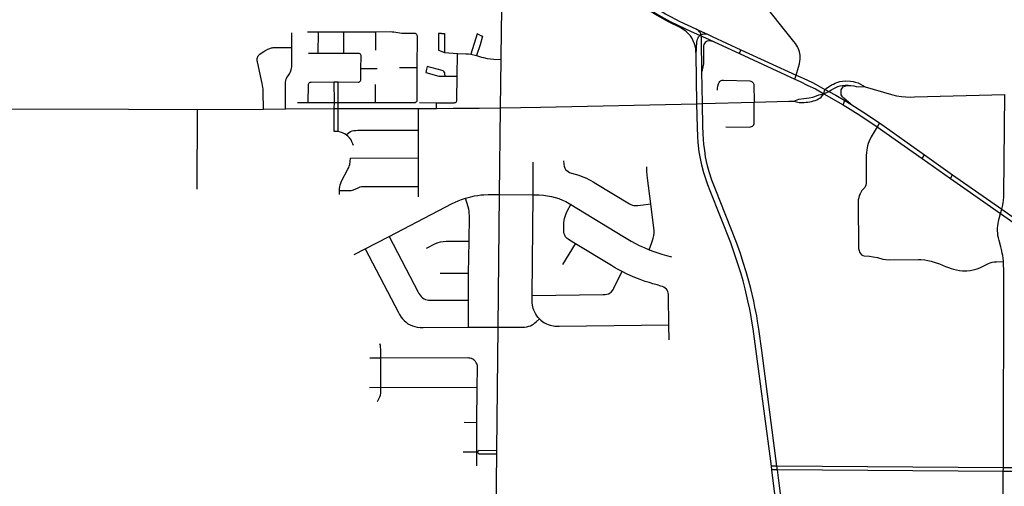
# Model space of a CAD drawing. Extents: x 1410746 to 1533160, y 578873 to 704954.
# Tile 115 of 227: x 1459796 to 1470244, y 663332 to 668278. Entities that reach past the tile are written whole.
import ezdxf

# ---------------------------------------------------------------- set-up
doc = ezdxf.new("R2010")
doc.units = 0
doc.header["$MEASUREMENT"] = 0
doc.layers.add('MC_STREETS', color=254, linetype='CONTINUOUS')

msp = doc.modelspace()

# ---------------------------------------------------------------- linework, layer by layer
at = {"layer": 'MC_STREETS'}
for p, q in [((1462965.49245, 668145.7691), (1462850.280975, 668145.52945)), ((1462964.8621, 667921.016725), (1462965.49245, 668145.7691)), ((1463574.14865, 668147.559), (1463235.9577, 668145.8729)), ((1463236.967775, 667920.31315), (1463235.9577, 668145.8729)), ((1463574.76015, 667955.9461), (1463574.14865, 668147.559)), ((1466973.202525, 668179.696925), (1467094.49055, 668123.60215)), ((1462684.706725, 667982.290025), (1462682.88385, 668137.5014)), ((1467166.11315, 668042.165875), (1467434.026775, 667919.815825)), ((1464303.7279, 667931.356575), (1464442.463225, 667919.918275)), ((1467434.026775, 667919.815825), (1467449.7431, 667959.86905)), ((1467449.7431, 667959.86905), (1468035.86045, 667691.2248)), ((1462964.8621, 667921.016725), (1462861.7393, 667921.5711)), ((1463236.967775, 667920.31315), (1462964.8621, 667921.016725)), ((1464438.662325, 667680.211275), (1464442.463225, 667919.918275)), ((1464583.9456, 667913.531375), (1464644.6626, 667898.8866)), ((1464897.299025, 667344.58885), (1464903.484875, 667856.2114)), ((1466982.0206, 667387.430425), (1466975.32775, 667911.8423)), ((1467434.026775, 667919.815825), (1468021.902575, 667649.022875)), ((1463417.48215, 667761.20205), (1463590.677375, 667761.5993)), ((1463827.2864, 667771.716775), (1464014.8764, 667772.2247)), ((1467041.34425, 667388.79315), (1467035.5646, 667729.414275)), ((1463133.982575, 667617.93985), (1463173.8824, 667617.9571)), ((1463135.04685, 667399.71665), (1463133.982575, 667617.93985)), ((1463174.16025, 667399.126025), (1463173.8824, 667617.9571)), ((1464309.7605, 667680.495525), (1464438.662325, 667680.211275)), ((1468021.902575, 667649.022875), (1468035.86045, 667691.2248)), ((1463571.2375, 667401.803375), (1463570.96495, 667590.28635)), ((1468329.22025, 667493.52105), (1468340.735125, 667539.43765)), ((1468329.22025, 667493.52105), (1468383.5036, 667516.045)), ((1468340.735125, 667539.43765), (1468383.5036, 667516.045)), ((1468329.22025, 667493.52105), (1468533.9642, 667375.444225)), ((1468533.9642, 667375.444225), (1468552.74515, 667420.4431)), ((1468552.74515, 667420.4431), (1468616.6979, 667382.032275)), ((1461679.350825, 666482.4257), (1461683.9932, 667327.5116)), ((1461683.9932, 667327.5116), (1462381.7711, 667330.5999)), ((1462381.7711, 667330.5999), (1462615.5277, 667332.71985)), ((1462615.5277, 667332.71985), (1463132.738425, 667337.03155)), ((1462742.6376, 667398.935475), (1462857.95085, 667399.074725)), ((1462857.95085, 667399.074725), (1463135.04685, 667399.71665)), ((1463132.738425, 667337.03155), (1463135.04685, 667399.71665)), ((1463132.738425, 667337.03155), (1463173.826825, 667336.68235)), ((1463135.04685, 667399.71665), (1463174.16025, 667399.126025)), ((1463173.5788, 667092.255425), (1463173.826825, 667336.68235)), ((1463173.826825, 667336.68235), (1463174.16025, 667399.126025)), ((1463174.16025, 667399.126025), (1463571.2375, 667401.803375)), ((1464027.310125, 667338.0556), (1464218.366825, 667338.62745)), ((1464027.743175, 667105.602), (1464027.310125, 667338.0556)), ((1464037.63675, 667399.55405), (1464218.523175, 667398.730825)), ((1464218.366825, 667338.62745), (1464218.523175, 667398.730825)), ((1464887.7154, 666425.4859), (1464897.299025, 667344.58885)), ((1466982.0206, 667387.430425), (1467041.34425, 667388.79315)), ((1467041.34425, 667388.79315), (1467587.858025, 667402.833225)), ((1464027.083975, 666812.175925), (1464027.743175, 667105.602)), ((1468919.2822, 667183.781225), (1468894.88415, 667141.6603)), ((1468894.88415, 667141.6603), (1469372.77345, 666805.631725)), ((1468919.2822, 667183.781225), (1469396.9924, 666844.0196)), ((1463306.2473, 666810.361925), (1464027.083975, 666812.175925)), ((1464027.631925, 666510.1325), (1464027.083975, 666812.175925)), ((1469372.77345, 666805.631725), (1469396.9924, 666844.0196)), ((1469372.77345, 666805.631725), (1469672.47685, 666596.090825)), ((1469396.9924, 666844.0196), (1469694.540475, 666635.35845)), ((1465243.3716, 666422.495475), (1465246.1784, 666769.04245)), ((1469672.47685, 666596.090825), (1469694.540475, 666635.35845)), ((1469672.47685, 666596.090825), (1470204.967775, 666223.793975)), ((1469694.540475, 666635.35845), (1470217.33385, 666268.73985)), ((1464028.323925, 666399.425725), (1464027.631925, 666510.1325)), ((1463188.355475, 666425.60585), (1463188.090875, 666466.883275)), ((1464874.668975, 665018.62685), (1464887.7154, 666425.4859)), ((1464887.7154, 666425.4859), (1465243.3716, 666422.495475)), ((1465232.552775, 665354.75425), (1465243.3716, 666422.495475)), ((1470204.967775, 666223.793975), (1470217.33385, 666268.73985)), ((1470217.33385, 666268.73985), (1470496.738975, 666073.0896)), ((1470204.967775, 666223.793975), (1470475.99505, 666033.03675)), ((1463462.466875, 665850.488125), (1463717.107325, 665981.255825)), ((1463343.40595, 665787.9607), (1463462.466875, 665850.488125)), ((1464559.729875, 665591.371825), (1464564.3456, 665931.0173)), ((1465559.076725, 665684.57205), (1465692.0948, 665902.149375)), ((1464256.29295, 665592.480675), (1464559.729875, 665591.371825)), ((1464557.5337, 665305.43475), (1464559.729875, 665591.371825)), ((1464556.94245, 665018.2723), (1464557.5337, 665305.43475)), ((1464556.94245, 665018.2723), (1464874.668975, 665018.62685)), ((1464858.45615, 663712.60555), (1464874.668975, 665018.62685)), ((1466687.21795, 664885.057375), (1466685.179675, 665043.86985)), ((1463627.49845, 664689.99765), (1463512.644675, 664689.69775)), ((1463628.39185, 664380.82105), (1463627.49845, 664689.99765)), ((1463506.819575, 664380.61745), (1463628.39185, 664380.82105)), ((1463628.39185, 664380.82105), (1464651.92125, 664380.454825)), ((1464647.973775, 664009.353475), (1464651.92125, 664380.454825)), ((1464513.466275, 664010.698), (1464647.973775, 664009.353475)), ((1464647.189325, 663695.923275), (1464647.973775, 664009.353475)), ((1464502.536625, 663696.149075), (1464647.189325, 663695.923275)), ((1464645.68485, 663547.984225), (1464647.189325, 663695.923275)), ((1464847.806125, 662751.38435), (1464858.00425, 663673.9358)), ((1464858.00425, 663673.9358), (1464858.45615, 663712.60555)), ((1467776.798175, 663505.4634), (1467771.80685, 663544.091875)), ((1467831.693175, 663543.654975), (1467771.80685, 663544.091875)), ((1467836.536275, 663505.027), (1467831.693175, 663543.654975)), ((1470233.572625, 663526.132125), (1467831.693175, 663543.654975)), ((1467836.536275, 663505.027), (1467776.798175, 663505.4634)), ((1470233.376125, 663487.51705), (1467836.536275, 663505.027)), ((1470233.376125, 663487.51705), (1470233.572625, 663526.132125))]:
    msp.add_line(p, q, dxfattribs=at)
for points in [[(1464903.484875, 667856.2114), (1464910.242925, 668170.309025), (1464922.21545, 668961.880625), (1464932.78585, 669812.4617)], [(1466973.202525, 668179.696925), (1466805.252075, 668257.172525), (1466704.717225, 668307.50525), (1466650.096, 668337.27465), (1466594.73295, 668367.1609), (1466540.081675, 668400.8668), (1466457.0602, 668453.390075), (1466391.79125, 668497.450275), (1466283.412225, 668576.457), (1466212.8986, 668633.232475)], [(1466975.32775, 667911.8423), (1466971.7721, 667945.270075), (1466969.167925, 667965.7562), (1466965.45485, 667987.001675), (1466955.960425, 668023.204475), (1466943.63575, 668054.8965), (1466927.78975, 668086.5885), (1466912.824075, 668108.15665), (1466893.62375, 668129.524), (1466873.209075, 668149.092175), (1466852.9614, 668164.938175), (1466826.5514, 668182.985), (1466805.4234, 668194.42935), (1466679.492325, 668255.4549), (1466560.49975, 668322.207225), (1466448.965475, 668391.06465), (1466393.168425, 668429.978475), (1466351.42785, 668463.465325), (1466329.7843, 668487.684875)], [(1466329.7843, 668487.684875), (1466388.4688, 668446.041), (1466444.81175, 668408.315725), (1466483.862, 668383.366475), (1466601.131175, 668313.004975), (1466699.5798, 668260.3543), (1466777.969975, 668221.64915), (1466922.0119, 668154.037625), (1467105.82945, 668070.9062), (1467166.11315, 668042.165875)], [(1468035.86045, 667691.2248), (1468061.34585, 667773.374475), (1468070.459625, 667810.848975), (1468075.5512, 667839.109525), (1468077.799625, 667859.475775), (1468078.8391, 667878.73085), (1468077.585925, 667901.28795), (1468075.2908, 667919.578275), (1468070.931075, 667938.034225), (1468064.854925, 667957.7094), (1468057.332075, 667975.359175), (1468050.09855, 667989.826225), (1468040.13455, 668006.81785), (1468027.523575, 668024.986), (1468012.00955, 668045.88035), (1467939.3533, 668136.24495), (1467716.341375, 668413.94395)], [(1463235.9577, 668145.8729), (1463091.55345, 668145.835825), (1462965.49245, 668145.7691)], [(1464007.757, 668122.188725), (1464002.4862, 668127.1195), (1463995.68515, 668130.860075), (1463987.0138, 668132.900375), (1463872.756175, 668132.220275), (1463849.292575, 668132.900375), (1463829.909575, 668135.110725), (1463764.28245, 668146.1161), (1463749.487175, 668147.3526), (1463734.656125, 668148.08575), (1463574.14865, 668147.559)], [(1467035.5646, 667729.414275), (1467031.5706, 668064.183175), (1467030.653825, 668080.37955), (1467029.12585, 668096.8815), (1467027.5117, 668109.14085), (1467026.3969, 668115.670475), (1467024.724675, 668122.518625), (1467022.402825, 668129.57985), (1467018.7286, 668137.95275), (1467014.431725, 668144.8538), (1467009.2234, 668151.364225), (1467001.2807, 668159.82775), (1466992.7604, 668166.862075), (1466973.202525, 668179.696925)], [(1464014.8764, 667772.2247), (1464015.91825, 668096.854825), (1464015.5782, 668102.80575), (1464014.388025, 668109.0967), (1464011.837625, 668115.21765), (1464007.757, 668122.188725)], [(1464273.4348, 668131.0901), (1464241.5874, 668130.937725), (1464239.15695, 667955.340075), (1464303.7279, 667931.356575)], [(1464273.4348, 668131.0901), (1464305.282175, 668130.937725), (1464303.7279, 667931.356575)], [(1464679.6187, 668115.904725), (1464649.5706, 668127.07305), (1464583.9456, 667913.531375)], [(1464679.6187, 668115.904725), (1464708.42475, 668105.19805), (1464681.341425, 668011.44805), (1464644.6626, 667898.8866)], [(1466975.32775, 667911.8423), (1466976.64825, 667967.743475), (1466978.1036, 667998.62985), (1466979.858825, 668021.018725), (1466982.20605, 668039.977075), (1466985.395275, 668057.614225), (1466989.56195, 668072.9788), (1466994.59395, 668086.796975), (1467000.6227, 668096.852075), (1467006.94215, 668105.157625), (1467015.082775, 668113.6038), (1467022.37445, 668118.681925), (1467032.140075, 668122.9788), (1467042.556725, 668125.9736), (1467054.145275, 668127.7965), (1467066.102475, 668127.7463), (1467094.49055, 668123.60215)], [(1467166.11315, 668042.165875), (1467130.84815, 668050.20685), (1467108.8985, 668053.47595), (1467092.086, 668050.20685), (1467081.111175, 668044.8362), (1467070.603375, 668036.896975), (1467061.2631, 668024.9881), (1467056.661325, 668014.159725), (1467053.565725, 668001.77735), (1467051.877225, 667989.6764), (1467051.032975, 667972.509925), (1467051.3126, 667843.468), (1467050.358175, 667809.108725), (1467046.540475, 667779.04435), (1467035.5646, 667729.414275)], [(1467094.49055, 668123.60215), (1467142.389525, 668101.4924), (1467449.7431, 667959.86905)], [(1462381.7711, 667330.5999), (1462380.017775, 667510.289075), (1462379.16695, 667528.51655), (1462378.3857, 667544.6624), (1462376.8232, 667560.2874), (1462373.9586, 667579.558225), (1462369.79195, 667602.4749), (1462317.969025, 667831.38115), (1462316.1461, 667842.839475), (1462315.36485, 667856.64155), (1462315.8857, 667866.7978), (1462318.22945, 667876.433225), (1462321.35445, 667884.245725), (1462326.8232, 667894.14155), (1462333.617125, 667903.221075), (1462343.240725, 667911.7596), (1462357.812775, 667923.0478), (1462386.1982, 667942.31865), (1462395.8336, 667947.7874), (1462405.469025, 667953.25615), (1462428.3439, 667965.0876), (1462449.219025, 667974.3499), (1462458.77005, 667978.069425), (1462467.7512, 667980.4044), (1462476.04195, 667981.38115), (1462484.1252, 667981.923425), (1462684.706725, 667982.290025)], [(1462615.5277, 667332.71985), (1462615.337375, 667604.331425), (1462616.03465, 667616.5336), (1462618.273675, 667629.659475), (1462621.612775, 667641.286575), (1462626.49365, 667654.186025), (1462631.72315, 667665.690925), (1462643.5767, 667683.819875), (1462657.52205, 667705.435175), (1462664.84335, 667719.3805), (1462671.919075, 667734.5974), (1462676.6969, 667746.573925), (1462681.229125, 667762.959725), (1462683.320925, 667780.3914), (1462684.366825, 667798.1717), (1462684.706725, 667982.290025)], [(1463417.48215, 667761.20205), (1463418.337875, 667889.468525), (1463417.66735, 667897.961775), (1463415.416975, 667906.6736), (1463410.8504, 667912.824975), (1463404.48045, 667916.95985), (1463398.8928, 667918.85965), (1463392.075825, 667919.977175), (1463236.967775, 667920.31315)], [(1464442.463225, 667919.918275), (1464531.3884, 667918.160425), (1464557.953025, 667916.5975), (1464583.9456, 667913.531375)], [(1464644.6626, 667898.8866), (1464674.7584, 667888.818075), (1464694.84345, 667882.651625), (1464718.366825, 667876.148525), (1464756.375825, 667867.454325), (1464791.70085, 667862.45255), (1464826.114825, 667859.6209), (1464903.484875, 667856.2114)], [(1463173.8824, 667617.9571), (1463386.03455, 667615.6901), (1463394.09565, 667616.88435), (1463401.261075, 667618.6757), (1463406.9337, 667623.45265), (1463411.11355, 667628.826725), (1463414.69625, 667637.48495), (1463416.687675, 667647.59235), (1463417.48215, 667761.20205)], [(1464008.537825, 667411.82585), (1464012.1504, 667418.2114), (1464013.67215, 667424.019825), (1464014.699, 667432.363075), (1464014.8764, 667772.2247)], [(1464113.5755, 667752.693925), (1464104.89495, 667717.10365), (1464244.6519, 667679.343225), (1464309.7605, 667680.495525)], [(1464309.736175, 667680.8901), (1464308.199525, 667705.803225), (1464305.4158, 667716.669625), (1464299.26095, 667726.143825), (1464288.4887, 667734.898775), (1464277.7127, 667739.077225), (1464120.51995, 667782.2078), (1464113.5755, 667752.693925)], [(1462857.95085, 667399.074725), (1462859.10485, 667586.636225), (1462859.996825, 667595.020575), (1462863.28455, 667603.15645), (1462866.775675, 667608.043125), (1462871.413825, 667612.5029), (1462876.94395, 667615.71395), (1462883.18765, 667617.49785), (1462889.969925, 667617.834375), (1463133.982575, 667617.93985)], [(1464218.523175, 667398.730825), (1464405.40225, 667398.256), (1464413.487525, 667399.08525), (1464419.499675, 667401.365725), (1464425.719125, 667404.47545), (1464430.28005, 667410.4876), (1464433.182475, 667418.9875), (1464434.42635, 667428.938625), (1464438.662325, 667680.211275)], [(1467201.0896, 667530.07445), (1467200.655575, 667553.51195), (1467202.391675, 667573.477225), (1467209.77015, 667598.650825), (1467216.7146, 667612.97375), (1467224.5089, 667622.426475), (1467231.70485, 667628.987475), (1467240.8056, 667634.066975), (1467250.118, 667635.760125), (1467263.024, 667635.718225), (1467543.54455, 667630.86145), (1467555.5629, 667627.70955), (1467568.049425, 667619.811925), (1467579.067125, 667608.664325), (1467583.423725, 667601.6558), (1467585.5051, 667593.2349), (1467587.858025, 667402.833225)], [(1468021.902575, 667649.022875), (1468077.447675, 667622.14165), (1468159.820225, 667582.261475), (1468239.428, 667544.6218), (1468329.22025, 667493.52105)], [(1468035.86045, 667691.2248), (1468110.3675, 667659.1594), (1468207.69255, 667611.843275), (1468240.006025, 667594.532475), (1468340.735125, 667539.43765)], [(1468340.735125, 667539.43765), (1468368.5343, 667559.68565), (1468385.10845, 667570.735075), (1468410.522125, 667586.64625), (1468429.748125, 667596.59075), (1468447.32775, 667604.706475), (1468467.705075, 667612.94035), (1468497.354425, 667621.469825), (1468527.188725, 667627.043275), (1468562.75715, 667629.86745), (1468610.2832, 667626.612225), (1468639.64105, 667621.469825), (1468663.017575, 667616.195575), (1468691.7691, 667607.700175), (1468769.14155, 667567.3747)], [(1468383.5036, 667516.045), (1468411.84805, 667536.260875), (1468435.05185, 667549.0782), (1468457.3761, 667560.859075), (1468477.753425, 667569.09295), (1468500.68545, 667576.0388), (1468525.215175, 667581.342525), (1468555.0559, 667584.7507), (1468588.1687, 667585.07855), (1468616.36375, 667581.472225)], [(1468383.5036, 667516.045), (1468455.20185, 667476.8289), (1468552.74515, 667420.4431)], [(1468616.6979, 667382.032275), (1468539.97485, 667445.742575), (1468527.188725, 667458.85655), (1468518.336775, 667471.314825), (1468514.440925, 667481.66475), (1468511.620025, 667499.79915), (1468511.620025, 667519.142525), (1468514.440925, 667534.859025), (1468522.761425, 667551.978725), (1468534.99325, 667565.486025), (1468551.9187, 667573.94875), (1468574.082975, 667579.99355), (1468616.36375, 667581.472225)], [(1468616.36375, 667581.472225), (1468647.509425, 667575.570925), (1468671.1146, 667571.308875), (1468769.14155, 667567.3747)], [(1468769.14155, 667567.3747), (1469045.5132, 667483.828875), (1469098.711975, 667472.7127), (1469153.895775, 667464.7726), (1469246.001075, 667458.0235), (1469289.2747, 667460.405525), (1470250.01125, 667484.425075)], [(1463571.2375, 667401.803375), (1463986.973725, 667401.685575), (1463994.54685, 667402.199), (1463999.937875, 667403.86765), (1464004.045325, 667406.691525), (1464008.537825, 667411.82585)], [(1467587.858025, 667402.833225), (1467956.405925, 667412.98755), (1468011.0489, 667415.052075)], [(1468011.0489, 667415.052075), (1468067.30055, 667399.8074), (1468100.748675, 667399.0172), (1468121.5434, 667401.0559), (1468142.74585, 667402.68685), (1468160.686375, 667404.317825), (1468181.88885, 667407.987475), (1468198.60615, 667411.2494), (1468219.808625, 667417.365475), (1468237.74915, 667423.073825), (1468254.058725, 667429.597675), (1468272.407025, 667437.75245), (1468286.27015, 667445.90725), (1468299.863725, 667456.05525), (1468329.22025, 667493.52105)], [(1468011.0489, 667415.052075), (1468064.055475, 667436.58485), (1468117.05825, 667441.993275), (1468173.3061, 667448.483425), (1468211.1652, 667457.136925), (1468234.962375, 667464.70875), (1468276.06655, 667483.097475), (1468329.22025, 667493.52105)], [(1470217.33385, 666268.73985), (1470223.9925, 666297.990325), (1470230.88895, 666336.51535), (1470234.456075, 666363.625575), (1470237.2382, 666392.202325), (1470239.438425, 666427.552175), (1470250.01125, 667484.425075)], [(1459637.530025, 667333.872875), (1460950.43535, 667328.4057), (1461683.9932, 667327.5116)], [(1463173.5788, 667092.255425), (1463131.4717, 667093.049875), (1463132.738425, 667337.03155)], [(1463173.826825, 667336.68235), (1463356.6671, 667337.196675), (1463473.8273, 667337.41355), (1463712.641125, 667337.75935), (1464027.310125, 667338.0556)], [(1464218.366825, 667338.62745), (1464395.929125, 667338.74065), (1464434.69905, 667338.69865), (1464671.568675, 667340.184875), (1464897.299025, 667344.58885)], [(1464897.299025, 667344.58885), (1465322.9948, 667352.307575), (1466982.0206, 667387.430425)], [(1467771.80685, 663544.091875), (1467578.918925, 665001.535), (1467566.412475, 665081.464), (1467553.68895, 665152.0174), (1467541.8926, 665210.951075), (1467523.88645, 665298.792625), (1467494.3432, 665424.706425), (1467471.361725, 665509.47815), (1467446.851125, 665594.5596), (1467420.731575, 665679.96445), (1467393.055325, 665765.2021), (1467340.45505, 665912.309125), (1467122.928725, 666463.0593), (1467099.157, 666525.878425), (1467075.591375, 666591.49095), (1467055.330625, 666653.8972), (1467034.2024, 666736.28975), (1467019.037075, 666807.63475), (1467006.913425, 666878.619125), (1466995.6611, 666976.009875), (1466991.004975, 667040.419725), (1466986.73685, 667135.0944), (1466982.0206, 667387.430425)], [(1467831.693175, 663543.654975), (1467670.5564, 664771.923175), (1467639.0289, 664996.61005), (1467626.376875, 665081.110975), (1467616.2429, 665138.119725), (1467597.85455, 665230.7957), (1467584.73245, 665292.49015), (1467552.85555, 665428.287125), (1467532.7401, 665505.194125), (1467504.39305, 665606.309725), (1467474.2819, 665703.452575), (1467443.004725, 665798.4327), (1467400.932925, 665917.252875), (1467174.553825, 666488.319125), (1467141.951325, 666578.735975), (1467113.41515, 666664.40735), (1467091.681925, 666744.626025), (1467074.708875, 666824.02185), (1467064.72705, 666889.87145), (1467056.00025, 666957.737475), (1467051.62875, 667008.544125), (1467048.042575, 667071.8486), (1467045.378875, 667145.214775), (1467041.34425, 667388.79315)], [(1467289.419075, 667141.431975), (1467539.1454, 667140.070975), (1467550.656925, 667141.2868), (1467562.585125, 667144.7951), (1467571.706675, 667149.98735), (1467578.8636, 667155.881275), (1467584.336525, 667163.880175), (1467588.2658, 667173.563075), (1467589.949775, 667185.2106), (1467587.858025, 667402.833225)], [(1468533.9642, 667375.444225), (1468710.307475, 667265.989875), (1468894.88415, 667141.6603)], [(1468616.6979, 667382.032275), (1468741.03665, 667302.969025), (1468919.2822, 667183.781225)], [(1463261.76535, 667059.284775), (1463282.024425, 667076.763175), (1463307.67835, 667092.24705), (1463325.096275, 667099.103175), (1463342.4611, 667103.577075), (1463362.67985, 667105.41975), (1463382.679175, 667105.6906), (1464027.743175, 667105.602)], [(1468894.88415, 667141.6603), (1468832.5053, 667034.75405), (1468810.634525, 666990.868975), (1468800.7062, 666965.52055), (1468792.8078, 666941.6709), (1468787.82555, 666920.035775), (1468783.80225, 666898.128675), (1468780.9827, 666870.12325), (1468779.536175, 666838.462125), (1468777.47465, 666561.689175), (1468776.54595, 666541.1044), (1468773.87575, 666522.69765), (1468767.3669, 666506.06645), (1468762.722875, 666498.5071)], [(1463261.76535, 667059.284775), (1463243.492475, 667069.612925), (1463221.633325, 667079.51825), (1463200.193675, 667086.6941), (1463173.5788, 667092.255425)], [(1463336.4661, 666944.66305), (1463330.46535, 666963.928575), (1463321.937975, 666983.825775), (1463312.1473, 667003.40715), (1463296.987525, 667024.56765), (1463281.827775, 667041.30655), (1463261.76535, 667059.284775)], [(1463188.090875, 666466.883275), (1463189.149275, 666487.522), (1463191.795275, 666507.631525), (1463195.536175, 666526.120225), (1463202.38755, 666545.657925), (1463211.49285, 666565.514825), (1463278.648875, 666692.78655), (1463286.98215, 666709.7377), (1463292.70675, 666725.05645), (1463297.83285, 666742.723825), (1463302.60715, 666773.973825), (1463306.2473, 666810.361925)], [(1465567.515675, 666782.7029), (1465569.208275, 666745.627325), (1465573.1684, 666723.91455), (1465580.2343, 666705.825825), (1465589.278675, 666690.8461), (1465601.714675, 666677.844825), (1465615.56385, 666668.235175), (1465631.391475, 666660.038725), (1465650.893375, 666652.972825), (1465727.487825, 666629.231375), (1465754.05565, 666620.187), (1465783.732475, 666608.316275), (1465810.300275, 666596.7282), (1465836.58545, 666584.2922), (1465858.065825, 666572.421475), (1465882.655175, 666558.572275), (1465910.35355, 666542.179375), (1466267.0523, 666327.091), (1466280.020825, 666319.84405), (1466298.0836, 666312.78715), (1466312.59645, 666309.52175), (1466331.46315, 666308.07045), (1466353.958075, 666308.433275), (1466383.7094, 666311.33585), (1466491.421325, 666325.8598)], [(1466491.421325, 666325.8598), (1466458.59455, 666598.079925), (1466454.3972, 666635.210225), (1466451.49135, 666670.726175), (1466448.926225, 666717.2088)], [(1463188.090875, 666466.883275), (1463286.7863, 666466.618675), (1463312.9816, 666469.000075), (1463326.0368, 666471.39355), (1463338.3831, 666475.35045), (1463388.2658, 666497.5061), (1463408.685575, 666505.02025), (1463421.852675, 666508.261375), (1463438.46345, 666510.084525), (1463458.7205, 666509.88195), (1464027.631925, 666510.1325)], [(1468762.722875, 666498.5071), (1468744.648125, 666482.02255), (1468733.62615, 666468.88095), (1468723.875925, 666453.1958), (1468712.6018, 666432.992475), (1468705.1259, 666412.93115), (1468698.51665, 666391.2012), (1468693.670625, 666366.9642), (1468692.276175, 666345.418475), (1468698.328325, 665854.1793), (1468701.981875, 665830.42685), (1468708.446175, 665812.8809), (1468718.142625, 665798.567075), (1468729.2243, 665787.023675), (1468743.538125, 665779.6359), (1468757.86325, 665776.438675), (1468811.87505, 665771.786375), (1468853.288625, 665765.5715), (1468896.938625, 665755.543075), (1468954.588325, 665739.711825), (1468986.87305, 665734.8475), (1469024.270925, 665732.160475), (1469332.765925, 665736.802775), (1469358.94745, 665735.711875), (1469401.1288, 665730.98465), (1469432.448375, 665726.0745), (1469467.540325, 665718.225), (1469500.036775, 665708.43945), (1469554.581625, 665689.8942), (1469619.6718, 665663.34905), (1469651.773025, 665650.811525), (1469678.553725, 665641.11505), (1469705.489025, 665632.076675), (1469734.885525, 665624.9543), (1469767.20705, 665619.8752), (1469799.669775, 665616.440475), (1469844.7602, 665616.8041), (1469882.57795, 665619.713175), (1469912.192175, 665625.416025), (1469955.3044, 665637.53115), (1469985.608225, 665648.964575), (1470075.419525, 665692.787825), (1470092.82875, 665699.7453), (1470116.2632, 665707.453875), (1470135.386425, 665710.4286), (1470160.88405, 665712.765875), (1470233.7648, 665715.103175)], [(1463717.107325, 665981.255825), (1464383.270375, 666328.6482), (1464417.045, 666344.837675), (1464449.5037, 666359.551775), (1464482.40105, 666372.272075), (1464525.067925, 666386.4279)], [(1464525.067925, 666386.4279), (1464582.847625, 666401.78), (1464622.2048, 666409.87475), (1464657.41495, 666415.696575), (1464690.3123, 666420.521525), (1464719.700575, 666422.714675), (1464767.072775, 666425.346475), (1464830.68745, 666425.826125), (1464887.7154, 666425.4859)], [(1464564.3456, 665931.0173), (1464567.495525, 666200.24885), (1464566.937275, 666225.6496), (1464564.983375, 666247.7008), (1464560.5173, 666269.751975), (1464553.25995, 666294.315325), (1464525.067925, 666386.4279)], [(1465243.3716, 666422.495475), (1465309.522675, 666420.905975), (1465352.5683, 666418.74545), (1465440.480175, 666403.1569), (1465515.912125, 666381.622475), (1465555.22275, 666366.2695), (1465591.976925, 666349.509675), (1465645.4076, 666320.575375)], [(1465692.0948, 665902.149375), (1465631.715175, 665939.996), (1465614.87015, 665950.934325), (1465603.9318, 665959.46625), (1465595.18115, 665967.779375), (1465587.30555, 665977.84265), (1465579.6487, 665992.93755), (1465574.83585, 666006.9386), (1465570.89805, 666025.315025), (1465569.366675, 666043.691425), (1465571.2214, 666125.630475), (1465572.9068, 666149.795725), (1465576.397575, 666171.008925), (1465582.30505, 666193.2962), (1465589.555125, 666213.97235), (1465597.522525, 666232.4489), (1465605.93495, 666247.537525), (1465645.4076, 666320.575375)], [(1465645.4076, 666320.575375), (1466194.400925, 665983.074725), (1466285.7846, 665929.893725), (1466330.25235, 665905.331775), (1466369.196575, 665885.746575), (1466421.476925, 665861.882425), (1466474.0519, 665840.0311)], [(1466474.0519, 665840.0311), (1466504.079775, 665915.0063), (1466512.51095, 665937.992825), (1466519.0594, 665962.073125), (1466524.698825, 665991.47235), (1466527.0238, 666015.9994), (1466527.0238, 666043.5738), (1466525.209675, 666068.608475), (1466491.421325, 666325.8598)], [(1470233.7648, 665715.103175), (1470230.37115, 665750.639575), (1470226.493225, 665779.2393), (1470222.130575, 665804.445825), (1470213.889975, 665840.31665), (1470205.89175, 665869.643475), (1470187.71395, 665938.71905), (1470181.16995, 665966.1069), (1470176.718375, 665989.726775), (1470173.851075, 666011.50655), (1470171.6506, 666042.183825), (1470172.687, 666070.810925), (1470174.84195, 666093.873975), (1470178.156, 666117.409075), (1470182.94445, 666140.47565), (1470189.9907, 666170.212475), (1470204.967775, 666223.793975)], [(1463717.107325, 665981.255825), (1464022.85835, 665391.14545), (1464032.254, 665375.78985), (1464043.941825, 665357.965925), (1464057.382825, 665342.187375), (1464070.823825, 665330.20735), (1464087.478975, 665319.9805), (1464102.38095, 665312.9678), (1464118.7439, 665308.292675), (1464134.230275, 665305.9551), (1464150.9424, 665304.4373), (1464557.5337, 665305.43475)], [(1463462.466875, 665850.488125), (1463815.3978, 665174.122925), (1463827.594625, 665151.655775), (1463842.82295, 665126.2139), (1463859.283225, 665106.2123), (1463875.499075, 665088.037475), (1463895.9017, 665069.836625), (1463914.473125, 665055.584125), (1463938.2273, 665042.6273), (1463962.84525, 665032.693725), (1463988.327, 665025.35155), (1464014.240625, 665020.168825), (1464044.9051, 665016.71365), (1464078.88645, 665015.4966), (1464556.94245, 665018.2723)], [(1464113.369, 665857.43325), (1464209.85075, 665906.32355), (1464234.9567, 665916.661275), (1464261.53945, 665924.045375), (1464291.075825, 665928.475825), (1464322.08905, 665929.95265), (1464361.4709, 665930.9372), (1464564.3456, 665931.0173)], [(1466187.153275, 665608.6981), (1466139.574625, 665634.60725), (1466107.8847, 665652.107075), (1466074.227025, 665671.2951), (1465692.0948, 665902.149375)], [(1466474.0519, 665840.0311), (1466523.85835, 665820.689275), (1466565.6647, 665806.6603), (1466609.99625, 665792.631325), (1466658.817075, 665778.602375), (1466711.97715, 665765.23675)], [(1470233.572625, 663526.132125), (1470238.261475, 665627.0548), (1470236.504575, 665677.8451), (1470233.7648, 665715.103175)], [(1465232.552775, 665354.75425), (1465988.38575, 665364.9059), (1466007.65675, 665365.18465), (1466026.337425, 665367.901825), (1466044.678475, 665373.3362), (1466060.302325, 665381.14815), (1466072.86935, 665391.3376), (1466084.75355, 665405.90685), (1466095.778975, 665423.049325), (1466105.23955, 665441.36735), (1466187.153275, 665608.6981)], [(1466685.179675, 665043.86985), (1466681.378125, 665339.9846), (1466680.486375, 665365.8452), (1466677.81115, 665381.896625), (1466672.757925, 665397.0563), (1466666.218475, 665410.432475), (1466657.8955, 665422.02515), (1466646.897325, 665433.3206), (1466632.0349, 665444.02155), (1466617.469725, 665450.26375), (1466600.526575, 665455.019725), (1466558.858525, 665466.25755), (1466514.351025, 665478.558625), (1466473.6457, 665490.636025), (1466432.452275, 665504.364075), (1466379.945375, 665523.621775), (1466321.69375, 665546.869425), (1466274.50055, 665566.8484), (1466236.1, 665584.3228), (1466187.153275, 665608.6981)], [(1465310.4727, 665106.173525), (1465297.3184, 665120.3146), (1465284.57415, 665137.5092), (1465272.2345, 665156.7267), (1465260.7964, 665178.737925), (1465252.463075, 665197.1407), (1465245.86585, 665215.19625), (1465240.6575, 665233.94625), (1465236.838075, 665252.349025), (1465234.0603, 665274.918475), (1465233.018625, 665300.2657), (1465232.552775, 665354.75425)], [(1464874.668975, 665018.62685), (1465127.47575, 665017.838025), (1465151.892075, 665019.08005), (1465177.567025, 665022.35235), (1465198.962825, 665027.638375), (1465215.57605, 665033.427825), (1465232.9444, 665042.23785), (1465247.543875, 665051.803025), (1465262.6422, 665063.24385), (1465275.733475, 665074.022225), (1465310.4727, 665106.173525)], [(1465310.4727, 665106.173525), (1465325.0722, 665092.832625), (1465347.295, 665076.6474), (1465366.37735, 665064.888325), (1465385.516575, 665054.57055), (1465403.9249, 665046.478975), (1465426.37905, 665038.99425), (1465441.808775, 665035.17355), (1465458.54305, 665031.50955), (1465474.9285, 665029.48665), (1465497.584925, 665028.070625), (1465520.6162, 665027.644525), (1466685.179675, 665043.86985)], [(1463627.49845, 664689.99765), (1463627.798325, 664784.159725), (1463626.298925, 664805.75105), (1463623.600025, 664825.543075), (1463619.100475, 664843.609125)], [(1464632.549225, 664653.114275), (1464624.4722, 664662.415075), (1464614.192375, 664671.226375), (1464602.688725, 664679.058625), (1464589.71655, 664685.177575), (1464576.499625, 664689.338475), (1464562.79315, 664691.051775), (1464548.075725, 664691.94105), (1463627.49845, 664689.99765)], [(1464651.92125, 664380.454825), (1464653.598425, 664590.9457), (1464652.6194, 664609.547325), (1464648.70325, 664624.967075), (1464641.360525, 664641.121125), (1464632.549225, 664653.114275)], [(1463593.37915, 664230.44745), (1463608.3731, 664259.23585), (1463617.66935, 664279.927525), (1463623.367075, 664298.22015), (1463626.66575, 664317.11255), (1463628.492025, 664338.41955), (1463628.39185, 664380.82105)], [(1464647.189325, 663695.923275), (1464672.990075, 663713.784625), (1464858.45615, 663712.60555)], [(1464647.189325, 663695.923275), (1464670.30165, 663675.077425), (1464858.00425, 663673.9358)], [(1468168.609275, 659680.174), (1468158.6495, 660110.4589), (1468150.5962, 660319.44185), (1468145.07395, 660437.7576), (1468140.218725, 660532.502575), (1468130.363575, 660676.935075), (1468117.09525, 660830.5801), (1468098.84895, 661014.46535), (1468048.501725, 661417.243125), (1467991.7415, 661855.001275), (1467795.837025, 663361.7345), (1467776.798175, 663505.4634)], [(1468230.136025, 659679.9807), (1468218.24385, 660112.472225), (1468211.203075, 660316.5781), (1468204.553275, 660442.25455), (1468198.32685, 660544.388325), (1468186.9566, 660682.868125), (1468173.501725, 660838.250075), (1468152.9472, 661038.269975), (1468102.723225, 661455.32655), (1468049.764675, 661861.871675), (1467854.872675, 663363.119325), (1467836.536275, 663505.027)], [(1470233.2117, 662509.587775), (1470231.605775, 662925.389225), (1470233.0559, 663456.91935), (1470233.376125, 663487.51705)], [(1470490.9144, 663488.6665), (1470233.376125, 663487.51705)], [(1470505.17885, 663527.608925), (1470233.572625, 663526.132125)]]:
    msp.add_lwpolyline(points, dxfattribs=at)

doc.saveas('drawing.dxf')
